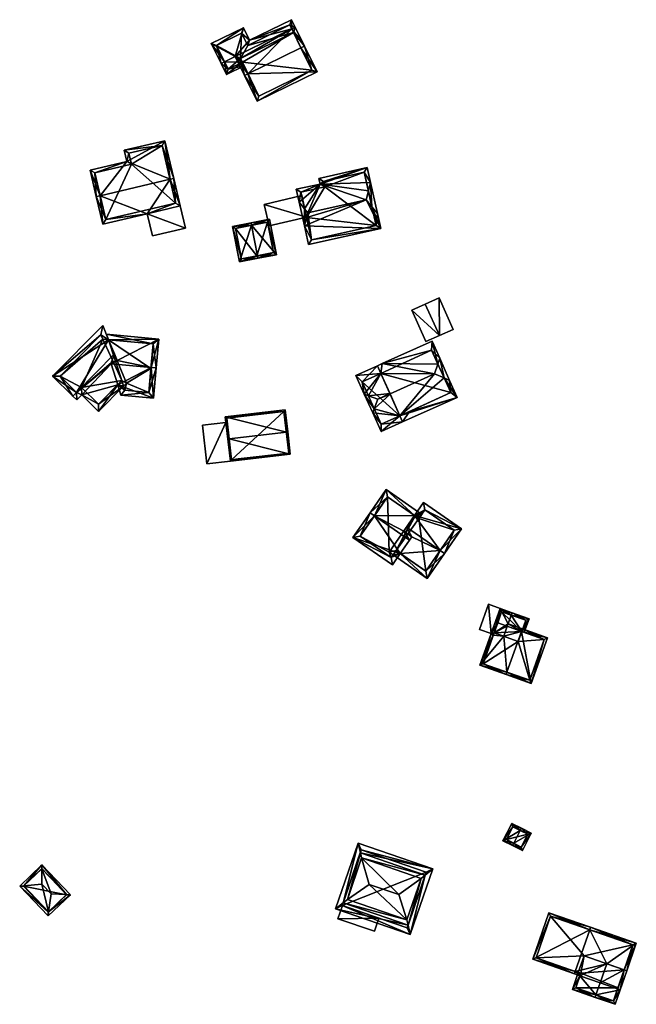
# Model space of a CAD drawing. Header units: inches. Extents: x 2523744 to 2528136, y 1148995 to 1152010.
# Tile 150 of 256: x 2526153 to 2526271, y 1150945 to 1151134. Entities that reach past the tile are written whole.
import ezdxf

# ---------------------------------------------------------------- set-up
doc = ezdxf.new("R2010")
doc.units = ezdxf.units.IN
doc.header["$MEASUREMENT"] = 0
doc.layers.add('Gebaeude Einzelhaus', color=10, linetype='Continuous')
doc.layers.add('Offenes Gebaeude', color=10, linetype='Continuous')

msp = doc.modelspace()

# ---------------------------------------------------------------- meshes
at = {"layer": 'Gebaeude Einzelhaus'}
mesh = msp.add_polyface(dxfattribs=at)
corners = [(2526204.815, 1151132.244, 429.704), (2526205.489, 1151132.575, 429.704), (2526204.784, 1151134.01, 429.042), (2526196.706, 1151130.049, 429.039), (2526193.971, 1151126.921, 429.704), (2526195.533, 1151132.44, 427.934), (2526189.371, 1151129.415, 427.934), (2526191.924, 1151125.916, 429.704), (2526191.25, 1151125.585, 429.704), (2526205.146, 1151131.571, 429.385), (2526206.519, 1151130.476, 428.709), (2526194.975, 1151126.579, 429.385), (2526195.345, 1151125.826, 429.028), (2526192.281, 1151123.486, 428.709), (2526195.675, 1151125.152, 428.709), (2526205.846, 1151130.145, 428.709), (2526192.624, 1151124.49, 429.028), (2526195.19, 1151131.436, 428.245), (2526190.375, 1151129.073, 428.245), (2526204.441, 1151133.006, 429.352), (2526196.364, 1151129.045, 429.35), (2526205.146, 1151131.571, 421.729), (2526204.441, 1151133.006, 421.729), (2526196.364, 1151129.045, 421.729), (2526195.19, 1151131.436, 421.729), (2526190.375, 1151129.073, 421.729), (2526192.624, 1151124.49, 421.729), (2526195.345, 1151125.826, 421.729), (2526194.975, 1151126.579, 421.729)]
mesh.append_faces([[corners[k] for k in face] for face in [(6, 18, 8), (8, 18, 7), (19, 1, 0), (19, 2, 1), (17, 3, 20), (20, 3, 19), (19, 3, 2), (6, 5, 18), (18, 5, 17), (17, 5, 3), (9, 10, 15), (0, 1, 9), (9, 1, 10), (8, 16, 13), (13, 16, 14), (14, 16, 12), (8, 7, 16), (10, 9, 15), (12, 13, 14), (12, 7, 13), (13, 7, 8), (11, 4, 12), (12, 4, 7), (9, 0, 11), (11, 0, 4), (10, 1, 9), (9, 1, 0), (4, 6, 7), (7, 6, 8), (4, 5, 6), (0, 3, 4), (4, 3, 5), (0, 2, 3), (0, 1, 2)]], dxfattribs={"color": 13})
mesh.append_faces([[corners[k] for k in face] for face in [(23, 28, 24), (24, 28, 25), (25, 28, 26), (26, 28, 27), (23, 21, 28), (23, 22, 21), (26, 27, 16), (16, 27, 12), (7, 18, 16), (16, 18, 26), (26, 18, 25), (18, 17, 25), (25, 17, 24), (17, 23, 24), (17, 20, 23), (20, 22, 23), (20, 19, 22), (9, 19, 0), (9, 21, 19), (19, 21, 22)]], dxfattribs={"color": 41})
mesh = msp.add_polyface(dxfattribs=at)
corners = [(2526204.815, 1151132.244, 429.704), (2526207.265, 1151128.956, 433.243), (2526205.489, 1151132.575, 429.704), (2526206.592, 1151128.625, 433.243), (2526196.421, 1151123.633, 433.243), (2526193.971, 1151126.921, 429.704), (2526195.748, 1151123.303, 433.243), (2526198.178, 1151118.351, 428.819), (2526209.695, 1151124.005, 428.819), (2526198.52, 1151119.355, 429.421), (2526208.691, 1151124.348, 429.421), (2526194.975, 1151126.579, 430.362), (2526205.146, 1151131.571, 430.363), (2526205.146, 1151131.571, 429.385), (2526208.691, 1151124.348, 421.729), (2526205.146, 1151131.571, 421.729), (2526194.975, 1151126.579, 429.385), (2526195.345, 1151125.826, 429.028), (2526198.52, 1151119.355, 421.729), (2526195.345, 1151125.826, 421.729), (2526194.975, 1151126.579, 421.729)]
mesh.append_faces([[corners[k] for k in face] for face in [(6, 11, 4), (12, 1, 3), (12, 2, 1), (11, 0, 12), (12, 0, 2), (6, 5, 11), (11, 5, 0), (7, 10, 8), (8, 10, 1), (1, 10, 3), (7, 9, 10), (7, 6, 9), (9, 6, 4), (4, 8, 3), (3, 8, 1), (6, 7, 4), (4, 7, 8), (4, 5, 6), (3, 0, 4), (4, 0, 5), (3, 1, 0), (0, 1, 2)]], dxfattribs={"color": 13})
mesh.append_faces([[corners[k] for k in face] for face in [(14, 19, 15), (15, 19, 20), (14, 18, 19), (10, 9, 14), (14, 9, 18), (18, 17, 19), (17, 11, 16), (17, 4, 11), (18, 9, 17), (17, 9, 4), (11, 13, 16), (11, 12, 13), (13, 14, 15), (13, 10, 14), (12, 3, 13), (13, 3, 10)]], dxfattribs={"color": 41})
mesh = msp.add_polyface(dxfattribs=at)
corners = [(2526173.144, 1151106.808, 428.903), (2526180.484, 1151110.784, 427.47), (2526172.643, 1151108.941, 427.47), (2526181.455, 1151103.37, 432.332), (2526182.185, 1151103.541, 432.332), (2526168.033, 1151100.217, 432.332), (2526166.104, 1151105.154, 428.903), (2526167.304, 1151100.046, 432.332), (2526168.548, 1151094.75, 429.013), (2526177.078, 1151096.754, 429.013), (2526183.429, 1151098.246, 429.013), (2526169.106, 1151095.651, 429.47), (2526182.528, 1151098.805, 429.471), (2526179.925, 1151109.883, 427.96), (2526173.544, 1151108.383, 427.96), (2526174.045, 1151106.249, 429.393), (2526167.005, 1151104.595, 429.393), (2526182.528, 1151098.805, 422.192), (2526179.925, 1151109.883, 422.192), (2526173.544, 1151108.383, 422.192), (2526174.045, 1151106.249, 422.192), (2526167.005, 1151104.595, 422.192), (2526169.106, 1151095.651, 422.192)]
mesh.append_faces([[corners[k] for k in face] for face in [(0, 16, 6), (6, 16, 7), (7, 16, 5), (0, 15, 16), (2, 14, 0), (0, 14, 15), (3, 13, 4), (4, 13, 1), (1, 13, 2), (2, 13, 14), (9, 12, 10), (10, 12, 4), (4, 12, 3), (5, 11, 7), (7, 11, 8), (8, 11, 9), (9, 11, 12), (3, 10, 4), (5, 9, 3), (3, 9, 10), (7, 8, 5), (5, 8, 9), (5, 6, 7), (3, 0, 5), (5, 0, 6), (4, 1, 3), (3, 1, 0), (0, 1, 2)]], dxfattribs={"color": 13})
mesh.append_faces([[corners[k] for k in face] for face in [(20, 22, 21), (18, 20, 19), (17, 22, 20), (17, 20, 18), (11, 22, 17), (11, 17, 12), (21, 22, 5), (5, 22, 11), (16, 21, 5), (20, 21, 15), (15, 21, 16), (19, 20, 14), (14, 20, 15), (18, 19, 13), (13, 19, 14), (17, 18, 3), (3, 18, 13), (12, 17, 3)]], dxfattribs={"color": 41})
mesh = msp.add_polyface(dxfattribs=at)
corners = [(2526221.913, 1151093.941, 428.198), (2526207.268, 1151094.413, 431.234), (2526208.06, 1151090.854, 428.198), (2526219.09, 1151099.435, 433.174), (2526207.681, 1151096.007, 432.455), (2526207.924, 1151096.946, 433.174), (2526220.226, 1151098.064, 431.853), (2526221.275, 1151096.798, 430.635), (2526219.949, 1151102.751, 430.635), (2526219.536, 1151101.158, 431.854), (2526210.258, 1151102.463, 429.114), (2526219.313, 1151105.609, 428.198), (2526210.018, 1151103.538, 428.198), (2526206.253, 1151098.963, 431.234), (2526205.699, 1151101.446, 429.114), (2526207.305, 1151097.693, 432.455), (2526207.266, 1151094.411, 431.234), (2526208.629, 1151091.75, 428.823), (2526221.018, 1151094.511, 428.823), (2526218.744, 1151104.714, 428.822), (2526210.914, 1151102.969, 428.822), (2526211.153, 1151101.894, 429.739), (2526206.595, 1151100.878, 429.739), (2526207.715, 1151096.138, 427.209), (2526207.681, 1151096.007, 421.567), (2526207.715, 1151096.138, 427.309), (2526207.797, 1151096.454, 427.278), (2526207.924, 1151096.946, 427.229), (2526207.924, 1151096.946, 427.129), (2526207.924, 1151096.946, 421.567), (2526207.799, 1151096.462, 427.177), (2526207.849, 1151096.17, 427.309), (2526207.853, 1151096.171, 427.209), (2526208.629, 1151091.75, 421.567), (2526221.018, 1151094.511, 421.567), (2526218.744, 1151104.714, 421.567), (2526210.914, 1151102.969, 421.567), (2526211.153, 1151101.894, 421.567), (2526206.595, 1151100.878, 421.567), (2526207.655, 1151096.124, 427.309), (2526206.735, 1151100.251, 426.752), (2526206.735, 1151100.251, 426.852), (2526207.655, 1151096.124, 427.209)]
mesh.append_faces([[corners[k] for k in face] for face in [(13, 15, 16), (16, 15, 4), (10, 22, 14), (14, 22, 13), (13, 22, 15), (10, 21, 22), (11, 20, 12), (12, 20, 10), (10, 20, 21), (9, 19, 8), (8, 19, 11), (11, 19, 20), (9, 8, 6), (6, 8, 7), (0, 18, 7), (7, 18, 6), (4, 17, 1), (1, 17, 2), (2, 17, 0), (0, 17, 18), (15, 4, 5), (13, 16, 15), (15, 16, 4), (8, 10, 9), (9, 10, 3), (3, 10, 5), (5, 10, 15), (15, 10, 13), (13, 10, 14), (8, 11, 10), (10, 11, 12), (6, 9, 3), (7, 8, 6), (6, 8, 9), (3, 0, 6), (6, 0, 7), (4, 3, 5), (4, 1, 3), (3, 1, 0), (0, 1, 2)]], dxfattribs={"color": 13})
mesh.append_faces([[corners[k] for k in face] for face in [(24, 34, 33), (24, 37, 34), (34, 37, 35), (35, 37, 36), (24, 38, 37), (4, 39, 42), (40, 24, 42), (42, 24, 4), (40, 38, 24), (39, 22, 41), (41, 22, 40), (40, 22, 38), (15, 39, 4), (39, 15, 22), (22, 21, 38), (38, 21, 37), (21, 20, 37), (37, 20, 36), (20, 19, 36), (36, 19, 35), (6, 19, 9), (19, 34, 35), (6, 18, 19), (19, 18, 34), (18, 17, 34), (34, 17, 33), (17, 24, 33), (24, 17, 29), (29, 32, 30), (31, 4, 26), (29, 17, 32), (32, 17, 31), (31, 17, 4), (29, 30, 28), (5, 27, 4), (4, 27, 26), (23, 24, 30), (30, 24, 28), (28, 24, 29), (5, 4, 27), (27, 4, 26), (26, 4, 25), (25, 4, 23), (23, 4, 24)]], dxfattribs={"color": 41})
mesh = msp.add_polyface(dxfattribs=at)
corners = [(2526197.109, 1151094.538, 429.497), (2526193.435, 1151094.326, 427.395), (2526194.776, 1151087.496, 427.395), (2526197.013, 1151095.029, 429.497), (2526198.258, 1151088.686, 429.497), (2526198.354, 1151088.199, 429.497), (2526201.913, 1151088.899, 427.395), (2526200.573, 1151095.728, 427.395), (2526195.171, 1151088.084, 427.684), (2526201.325, 1151089.293, 427.685), (2526198.14, 1151088.663, 429.427), (2526200.179, 1151095.14, 427.685), (2526194.023, 1151093.933, 427.684), (2526198.14, 1151088.663, 421.567), (2526201.325, 1151089.293, 421.567), (2526200.179, 1151095.14, 421.567), (2526194.023, 1151093.933, 421.567), (2526195.171, 1151088.084, 421.567)]
mesh.append_faces([[corners[k] for k in face] for face in [(12, 8, 1), (0, 12, 3), (11, 0, 3), (3, 12, 1), (7, 11, 3), (9, 11, 6), (6, 11, 7), (4, 9, 5), (5, 8, 10), (10, 4, 5), (5, 9, 6), (1, 8, 2), (2, 8, 5), (0, 7, 3), (4, 6, 0), (0, 6, 7), (4, 5, 6), (0, 2, 4), (4, 2, 5), (3, 1, 0), (0, 1, 2)]], dxfattribs={"color": 13})
mesh.append_faces([[corners[k] for k in face] for face in [(13, 17, 16), (13, 16, 15), (13, 15, 14), (8, 17, 13), (8, 13, 10), (16, 17, 12), (12, 17, 8), (15, 16, 0), (0, 16, 12), (11, 15, 0), (14, 15, 9), (9, 15, 11), (13, 14, 9), (10, 13, 9), (10, 9, 4)]], dxfattribs={"color": 41})
mesh = msp.add_polyface(dxfattribs=at)
corners = [(2526169.666, 1151072.576, 429.554), (2526168.531, 1151075.316, 427.462), (2526158.928, 1151065.555, 427.462), (2526163.511, 1151062.449, 431.634), (2526162.809, 1151061.735, 431.634), (2526170.795, 1151069.851, 431.634), (2526172.552, 1151063.656, 427.462), (2526172.218, 1151064.74, 428.206), (2526171.42, 1151063.93, 428.207), (2526164.498, 1151061.984, 430.867), (2526170.179, 1151067.951, 430.968), (2526167.754, 1151058.78, 427.462), (2526170.15, 1151068.127, 431.076), (2526171.318, 1151068.588, 430.696), (2526163.543, 1151061.014, 430.867), (2526163.521, 1151062.439, 431.624), (2526164.486, 1151063.398, 431.612), (2526167.743, 1151060.194, 428.207), (2526168.541, 1151072.681, 428.883), (2526168.185, 1151073.539, 428.228), (2526160.341, 1151065.566, 428.228), (2526171.42, 1151063.93, 428.695), (2526172.033, 1151061.944, 427.462), (2526178.264, 1151061.361, 427.462), (2526177.811, 1151067.24, 431.192), (2526178.804, 1151067.148, 431.192), (2526170.179, 1151067.951, 431.192), (2526179.32, 1151072.68, 427.462), (2526169.667, 1151072.576, 428.133), (2526169.234, 1151073.621, 427.462), (2526178.231, 1151071.778, 428.133), (2526172.218, 1151064.74, 429.26), (2526172.791, 1151062.878, 428.104), (2526177.361, 1151062.45, 428.104), (2526169.666, 1151072.576, 428.133), (2526168.541, 1151072.681, 420.904), (2526169.666, 1151072.576, 420.904), (2526168.185, 1151073.539, 420.904), (2526160.341, 1151065.566, 420.904), (2526163.521, 1151062.439, 420.904), (2526164.486, 1151063.398, 420.904), (2526167.743, 1151060.194, 420.904), (2526172.218, 1151064.74, 420.904), (2526172.552, 1151063.656, 420.904), (2526173.121, 1151064.234, 420.904), (2526172.791, 1151062.878, 420.904), (2526177.361, 1151062.45, 420.904), (2526177.794, 1151067.059, 420.904), (2526178.231, 1151071.778, 420.904), (2526169.667, 1151072.576, 420.904)]
mesh.append_faces([[corners[k] for k in face] for face in [(22, 33, 23), (23, 33, 25), (25, 33, 24), (21, 32, 22), (22, 32, 33), (21, 31, 32), (25, 30, 27), (27, 30, 29), (29, 30, 28), (25, 24, 30), (13, 27, 28), (28, 27, 29), (13, 24, 27), (27, 24, 25), (12, 26, 13), (13, 26, 24), (21, 24, 26), (21, 23, 24), (24, 23, 25), (21, 22, 23), (2, 20, 4), (4, 20, 3), (0, 19, 1), (1, 19, 2), (2, 19, 20), (0, 18, 19), (4, 3, 15), (6, 8, 7), (9, 17, 11), (11, 17, 6), (6, 17, 8), (9, 16, 17), (4, 15, 14), (14, 15, 9), (9, 15, 16), (9, 3, 14), (14, 3, 4), (3, 12, 5), (5, 12, 13), (9, 10, 3), (3, 10, 12), (6, 8, 11), (11, 8, 9), (9, 8, 10), (6, 7, 8), (0, 3, 5), (0, 2, 3), (3, 2, 4), (0, 1, 2)]], dxfattribs={"color": 13})
mesh.append_faces([[corners[k] for k in face] for face in [(47, 49, 48), (43, 44, 45), (45, 44, 46), (46, 44, 47), (47, 44, 49), (48, 49, 30), (30, 49, 28), (30, 47, 48), (24, 33, 30), (30, 33, 47), (47, 33, 46), (33, 32, 46), (46, 32, 45), (6, 32, 7), (7, 32, 31), (6, 45, 32), (6, 43, 45), (21, 7, 31), (21, 8, 7), (21, 10, 8), (21, 26, 10), (26, 12, 10), (42, 44, 43), (42, 36, 44), (42, 35, 36), (35, 38, 37), (42, 40, 35), (35, 40, 38), (38, 40, 39), (42, 41, 40), (5, 13, 0), (0, 13, 34), (7, 42, 6), (6, 42, 43), (8, 42, 7), (17, 41, 8), (8, 41, 42), (17, 40, 41), (17, 16, 40), (16, 39, 40), (16, 15, 39), (15, 3, 39), (3, 20, 39), (39, 20, 38), (20, 19, 38), (38, 19, 37), (19, 35, 37), (19, 18, 35), (34, 18, 0), (36, 35, 34), (34, 35, 18)]], dxfattribs={"color": 41})
mesh = msp.add_polyface(dxfattribs=at)
corners = [(2526234.078, 1151065.234, 430.955), (2526236.595, 1151061.509, 427.552), (2526235.129, 1151064.774, 430.302), (2526225.572, 1151057.982, 428.549), (2526226.104, 1151056.798, 427.552), (2526232.258, 1151066.031, 432.087), (2526223.748, 1151062.21, 432.086), (2526233.225, 1151069.013, 430.303), (2526232.863, 1151067.895, 430.971), (2526222.202, 1151067.986, 427.552), (2526221.916, 1151066.122, 428.768), (2526231.759, 1151072.278, 427.552), (2526221.268, 1151067.566, 427.552), (2526223.655, 1151062.251, 432.029), (2526223.716, 1151062.114, 432.028), (2526227.417, 1151058.826, 428.559), (2526235.35, 1151062.45, 428.604), (2526231.65, 1151070.55, 428.729), (2526217.131, 1151065.709, 427.552), (2526218.734, 1151062.14, 430.557), (2526219.547, 1151061.828, 431.032), (2526221.351, 1151061.134, 432.087), (2526220.669, 1151059.321, 431.03), (2526220.364, 1151058.509, 430.557), (2526221.966, 1151054.94, 427.552), (2526218.35, 1151064.5, 428.783), (2526222, 1151056.35, 428.53), (2526225.572, 1151057.982, 421.174), (2526235.35, 1151062.45, 421.174), (2526231.65, 1151070.55, 421.174), (2526221.916, 1151066.122, 421.174), (2526218.35, 1151064.5, 421.174), (2526222, 1151056.35, 421.174)]
mesh.append_faces([[corners[k] for k in face] for face in [(23, 26, 24), (24, 26, 4), (4, 26, 3), (23, 22, 26), (19, 22, 23), (19, 20, 22), (12, 25, 18), (18, 25, 19), (19, 25, 20), (12, 10, 25), (22, 14, 21), (21, 14, 6), (22, 3, 14), (3, 24, 4), (22, 23, 3), (3, 23, 24), (20, 22, 21), (20, 19, 22), (22, 19, 23), (13, 21, 6), (10, 20, 13), (13, 20, 21), (10, 19, 20), (10, 18, 19), (10, 12, 18), (9, 10, 12), (9, 17, 10), (17, 7, 8), (9, 11, 17), (17, 11, 7), (2, 0, 7), (7, 0, 8), (2, 16, 0), (15, 4, 3), (2, 1, 16), (16, 1, 15), (15, 1, 4), (6, 14, 3), (6, 10, 13), (10, 9, 12), (9, 8, 11), (11, 8, 7), (6, 5, 10), (10, 5, 9), (9, 5, 8), (0, 8, 5), (2, 7, 0), (0, 7, 8), (3, 5, 6), (3, 0, 5), (4, 1, 3), (3, 1, 0), (0, 1, 2)]], dxfattribs={"color": 13})
mesh.append_faces([[corners[k] for k in face] for face in [(30, 27, 31), (31, 27, 32), (26, 27, 3), (26, 32, 27), (26, 31, 32), (20, 25, 22), (22, 25, 26), (26, 25, 31), (10, 31, 25), (10, 30, 31), (29, 28, 30), (30, 28, 27), (10, 17, 30), (30, 17, 29), (0, 17, 8), (0, 16, 17), (17, 16, 29), (29, 16, 28), (15, 28, 16), (15, 27, 28), (15, 3, 27)]], dxfattribs={"color": 41})
mesh = msp.add_polyface(dxfattribs=at)
corners = [(2526203.796, 1151054.851, 431.869), (2526204.044, 1151054.88, 431.869), (2526203.558, 1151059.085, 427.952), (2526192.058, 1151057.754, 427.952), (2526192.793, 1151053.577, 431.869), (2526192.544, 1151053.548, 431.869), (2526204.54, 1151050.596, 427.952), (2526193.04, 1151049.265, 427.952), (2526203.338, 1151058.808, 428.183), (2526192.335, 1151057.534, 428.184), (2526193.26, 1151049.543, 428.18), (2526204.263, 1151050.816, 428.179), (2526203.338, 1151058.808, 421.238), (2526204.263, 1151050.816, 421.238), (2526192.335, 1151057.534, 421.238), (2526192.43, 1151056.714, 427.867), (2526192.43, 1151056.714, 427.767), (2526193.26, 1151049.543, 421.238), (2526193.26, 1151049.543, 427.767), (2526193.26, 1151049.543, 427.867), (2526194.535, 1151049.691, 427.329), (2526194.535, 1151049.691, 427.429)]
mesh.append_faces([[corners[k] for k in face] for face in [(0, 8, 1), (11, 0, 1), (6, 10, 11), (6, 11, 1), (7, 10, 6), (4, 10, 5), (9, 4, 5), (5, 10, 7), (8, 9, 3), (3, 9, 5), (1, 8, 2), (2, 8, 3), (7, 4, 5), (7, 6, 4), (4, 6, 0), (0, 6, 1), (0, 3, 4), (4, 3, 5), (0, 2, 3), (0, 1, 2)]], dxfattribs={"color": 13})
mesh.append_faces([[corners[k] for k in face] for face in [(12, 17, 14), (13, 17, 12), (17, 20, 18), (21, 10, 19), (20, 11, 21), (21, 11, 10), (17, 13, 20), (20, 13, 11), (10, 15, 19), (16, 17, 18), (16, 14, 17), (15, 9, 16), (16, 9, 14), (10, 4, 15), (15, 4, 9), (9, 8, 14), (14, 8, 12), (0, 11, 8), (8, 11, 12), (12, 11, 13)]], dxfattribs={"color": 41})
mesh = msp.add_polyface(dxfattribs=at)
corners = [(2526233.32, 1151032.132, 431.312), (2526234.141, 1151031.561, 431.312), (2526237.4, 1151036.245, 426.445), (2526228.392, 1151038.81, 429.038), (2526230.128, 1151041.305, 426.445), (2526226.869, 1151036.621, 431.312), (2526227.884, 1151034.738, 430.508), (2526226.317, 1151035.828, 430.508), (2526225.665, 1151031.55, 427.277), (2526224.273, 1151031.301, 426.445), (2526224.844, 1151032.121, 427.277), (2526230.801, 1151026.76, 426.445), (2526230.551, 1151028.153, 427.278), (2526236.008, 1151035.995, 427.298), (2526230.378, 1151039.913, 427.298), (2526228.528, 1151038.715, 429.038), (2526229.209, 1151038.231, 429.045), (2526229.78, 1151039.053, 426.445), (2526228.528, 1151038.715, 427.317), (2526229.209, 1151038.231, 427.325), (2526228.392, 1151038.81, 427.317), (2526222.959, 1151043.799, 426.445), (2526220.688, 1151038.782, 431.202), (2526219.866, 1151039.354, 431.202), (2526227.433, 1151034.09, 431.202), (2526225.665, 1151031.55, 428.649), (2526216.574, 1151034.62, 426.445), (2526224.139, 1151029.358, 426.445), (2526217.966, 1151034.87, 427.27), (2526223.889, 1151030.75, 427.27), (2526224.844, 1151032.121, 428.649), (2526223.209, 1151042.406, 427.324), (2526224.273, 1151031.301, 420.278), (2526224.844, 1151032.121, 420.278), (2526230.551, 1151028.153, 420.278), (2526236.008, 1151035.995, 420.278), (2526230.378, 1151039.913, 420.278), (2526229.209, 1151038.231, 420.278), (2526228.528, 1151038.715, 420.278), (2526228.392, 1151038.81, 420.278), (2526223.528, 1151031.819, 420.278), (2526223.209, 1151042.406, 420.278), (2526217.966, 1151034.87, 420.278), (2526223.889, 1151030.75, 420.278)]
mesh.append_faces([[corners[k] for k in face] for face in [(21, 31, 23), (23, 31, 22), (17, 20, 21), (21, 20, 31), (19, 18, 17), (17, 18, 20), (26, 29, 27), (27, 29, 25), (25, 29, 30), (23, 28, 26), (26, 28, 29), (23, 22, 28), (22, 25, 24), (23, 26, 22), (22, 26, 25), (25, 26, 27), (7, 24, 6), (20, 22, 7), (7, 22, 24), (20, 21, 22), (22, 21, 23), (20, 17, 21), (20, 18, 17), (17, 18, 19), (4, 14, 3), (3, 14, 15), (15, 14, 16), (13, 1, 0), (4, 2, 14), (14, 2, 13), (13, 2, 1), (8, 9, 10), (12, 11, 8), (8, 11, 9), (12, 1, 11), (12, 0, 1), (0, 11, 1), (0, 8, 11), (11, 8, 9), (9, 8, 10), (0, 6, 8), (0, 5, 6), (6, 5, 7), (0, 3, 5), (0, 2, 3), (3, 2, 4), (0, 1, 2)]], dxfattribs={"color": 13})
mesh.append_faces([[corners[k] for k in face] for face in [(39, 40, 41), (41, 40, 42), (42, 40, 43), (43, 40, 32), (30, 8, 25), (30, 10, 8), (29, 10, 30), (29, 9, 10), (29, 43, 9), (9, 43, 32), (29, 28, 43), (43, 28, 42), (28, 41, 42), (22, 31, 28), (28, 31, 41), (20, 41, 31), (20, 39, 41), (24, 25, 6), (6, 25, 8), (34, 37, 35), (35, 37, 36), (34, 33, 37), (37, 33, 38), (38, 33, 39), (39, 33, 40), (40, 33, 32), (19, 15, 16), (19, 18, 15), (19, 37, 18), (18, 37, 38), (18, 3, 15), (18, 20, 3), (18, 38, 20), (20, 38, 39), (14, 19, 16), (14, 37, 19), (14, 36, 37), (14, 13, 36), (36, 13, 35), (0, 12, 13), (13, 12, 35), (35, 12, 34), (8, 34, 12), (8, 33, 34), (8, 10, 33), (9, 33, 10), (9, 32, 33), (5, 3, 7), (7, 3, 20)]], dxfattribs={"color": 41})
mesh = msp.add_polyface(dxfattribs=at)
corners = [(2526243.1, 1151016.156, 425.478), (2526243.517, 1151015.837, 425.657), (2526243.685, 1151016.308, 425.657), (2526243.046, 1151016.004, 425.478), (2526246.19, 1151017.565, 426.354), (2526245.513, 1151015.659, 426.353), (2526246.358, 1151018.036, 426.354), (2526244.818, 1151020.993, 425.478), (2526246.951, 1151019.705, 426.354), (2526247.118, 1151020.176, 426.354), (2526248.986, 1151016.572, 425.036), (2526249.458, 1151016.405, 424.814), (2526250.385, 1151019.016, 424.814), (2526244.361, 1151018.214, 425.657), (2526243.685, 1151016.308, 425.658), (2526245.121, 1151020.354, 425.657), (2526244.529, 1151018.686, 425.657), (2526249.746, 1151018.713, 425.036), (2526245.121, 1151020.354, 417.938), (2526249.746, 1151018.713, 417.938), (2526244.361, 1151018.214, 417.938), (2526243.685, 1151016.308, 417.938), (2526248.986, 1151016.572, 417.938), (2526248.31, 1151014.666, 417.938)]
mesh.append_faces([[corners[k] for k in face] for face in [(12, 17, 9), (9, 17, 8), (12, 11, 17), (17, 11, 10), (15, 9, 8), (13, 7, 16), (16, 7, 15), (15, 7, 9), (1, 0, 14), (14, 0, 13), (13, 0, 7), (1, 3, 0), (10, 6, 4), (10, 8, 6), (10, 12, 8), (8, 12, 9), (10, 11, 12), (7, 8, 9), (7, 6, 8), (0, 2, 7), (7, 2, 6), (6, 2, 4), (4, 2, 5), (3, 1, 0), (0, 1, 2)]], dxfattribs={"color": 13})
mesh.append_faces([[corners[k] for k in face] for face in [(22, 18, 19), (22, 20, 18), (22, 21, 20), (22, 23, 21), (19, 17, 22), (22, 17, 10), (13, 21, 14), (16, 20, 13), (13, 20, 21), (15, 18, 16), (16, 18, 20), (8, 17, 15), (15, 17, 18), (18, 17, 19)]], dxfattribs={"color": 41})
mesh = msp.add_polyface(dxfattribs=at)
corners = [(2526248.926, 1151016.594, 427.395), (2526250.815, 1151006.57, 425.478), (2526253.931, 1151015.348, 425.478), (2526246.144, 1151008.759, 427.395), (2526245.976, 1151008.286, 427.395), (2526249.093, 1151017.065, 427.395), (2526243.517, 1151015.837, 425.657), (2526243.046, 1151016.004, 425.478), (2526240.941, 1151010.074, 425.478), (2526245.513, 1151015.659, 426.353), (2526246.358, 1151018.036, 426.354), (2526246.19, 1151017.565, 426.354), (2526243.685, 1151016.308, 425.657), (2526250.511, 1151007.209, 425.665), (2526253.293, 1151015.044, 425.665), (2526241.58, 1151010.378, 425.658), (2526248.986, 1151016.572, 425.036), (2526253.293, 1151015.044, 417.938), (2526248.986, 1151016.572, 417.938), (2526243.685, 1151016.308, 417.938), (2526241.58, 1151010.378, 417.938), (2526250.511, 1151007.209, 417.938), (2526248.31, 1151014.666, 417.938)]
mesh.append_faces([[corners[k] for k in face] for face in [(6, 15, 7), (7, 15, 8), (8, 15, 4), (4, 15, 3), (5, 0, 10), (10, 0, 11), (1, 14, 2), (2, 14, 5), (5, 14, 0), (1, 13, 14), (1, 4, 13), (13, 4, 3), (6, 9, 12), (9, 0, 11), (11, 0, 10), (10, 0, 5), (9, 3, 0), (6, 8, 9), (9, 8, 3), (3, 8, 4), (6, 7, 8), (0, 2, 5), (4, 1, 3), (3, 1, 0), (0, 1, 2)]], dxfattribs={"color": 13})
mesh.append_faces([[corners[k] for k in face] for face in [(17, 22, 18), (22, 20, 19), (17, 21, 22), (22, 21, 20), (14, 13, 17), (17, 13, 21), (3, 21, 13), (3, 20, 21), (3, 15, 20), (6, 20, 15), (12, 19, 6), (6, 19, 20), (0, 16, 11), (16, 17, 18), (0, 14, 16), (16, 14, 17)]], dxfattribs={"color": 41})
mesh = msp.add_polyface(dxfattribs=at)
corners = [(2526248.675, 1150978.349, 421.706), (2526247.043, 1150979.726, 420.572), (2526245.372, 1150976.391, 420.572), (2526248.899, 1150978.796, 421.706), (2526247.452, 1150975.908, 421.706), (2526247.228, 1150975.461, 421.706), (2526249.12, 1150974.513, 420.572), (2526250.791, 1150977.848, 420.572), (2526247.266, 1150979.055, 420.845), (2526246.043, 1150976.614, 420.845), (2526248.897, 1150975.184, 420.84), (2526250.12, 1150977.625, 420.84), (2526247.266, 1150979.055, 415.975), (2526250.12, 1150977.625, 415.975), (2526246.043, 1150976.614, 415.975), (2526248.897, 1150975.184, 415.975)]
mesh.append_faces([[corners[k] for k in face] for face in [(0, 8, 3), (11, 0, 3), (7, 10, 11), (7, 11, 3), (6, 10, 7), (4, 10, 5), (9, 4, 5), (5, 10, 6), (8, 9, 2), (2, 9, 5), (3, 8, 1), (1, 8, 2), (4, 7, 0), (0, 7, 3), (5, 6, 4), (4, 6, 7), (0, 2, 4), (4, 2, 5), (3, 1, 0), (0, 1, 2)]], dxfattribs={"color": 13})
mesh.append_faces([[corners[k] for k in face] for face in [(13, 15, 14), (13, 14, 12), (11, 15, 13), (10, 15, 11), (14, 15, 10), (4, 14, 10), (9, 14, 4), (12, 14, 8), (8, 14, 9), (0, 12, 8), (13, 12, 11), (11, 12, 0)]], dxfattribs={"color": 41})
mesh = msp.add_polyface(dxfattribs=at)
corners = [(2526231.913, 1150970.97, 422.72), (2526217.561, 1150975.909, 422.72), (2526217.995, 1150974.096, 423.29), (2526230.456, 1150969.807, 423.29), (2526218.234, 1150973.096, 423.605), (2526229.653, 1150969.166, 423.605), (2526227.589, 1150958.403, 422.72), (2526227.155, 1150960.215, 423.29), (2526226.916, 1150961.215, 423.605), (2526214.696, 1150964.504, 423.291), (2526213.238, 1150963.34, 422.72), (2526215.498, 1150965.144, 423.605), (2526225.358, 1150966.076, 426.702), (2526219.718, 1150968.016, 426.702), (2526230.643, 1150970.35, 423.082), (2526218.181, 1150974.639, 423.082), (2526214.509, 1150963.96, 423.082), (2526226.969, 1150959.674, 423.083), (2526218.181, 1150974.639, 414.121), (2526230.643, 1150970.35, 414.12), (2526214.509, 1150963.96, 414.12), (2526214.559, 1150963.943, 419.633), (2526221.563, 1150961.533, 419.733), (2526214.559, 1150963.943, 419.733), (2526221.563, 1150961.533, 419.633), (2526226.969, 1150959.674, 414.12)]
mesh.append_faces([[corners[k] for k in face] for face in [(16, 10, 9), (7, 6, 17), (17, 6, 16), (16, 6, 10), (2, 9, 1), (1, 9, 10), (6, 3, 0), (6, 7, 3), (0, 15, 1), (1, 15, 2), (0, 14, 15), (0, 3, 14), (4, 12, 5), (4, 13, 12), (13, 4, 11), (8, 5, 12), (8, 13, 11), (8, 12, 13), (9, 8, 11), (9, 7, 8), (9, 10, 7), (7, 10, 6), (2, 11, 4), (2, 9, 11), (2, 1, 9), (9, 1, 10), (7, 5, 8), (7, 3, 5), (7, 6, 3), (3, 6, 0), (3, 4, 5), (0, 2, 3), (3, 2, 4), (0, 1, 2)]], dxfattribs={"color": 13})
mesh.append_faces([[corners[k] for k in face] for face in [(19, 25, 20), (19, 20, 18), (25, 7, 17), (14, 3, 19), (19, 3, 25), (25, 3, 7), (17, 22, 24), (24, 25, 17), (21, 20, 24), (24, 20, 25), (22, 16, 23), (23, 16, 21), (16, 22, 17), (21, 16, 20), (9, 20, 16), (2, 18, 9), (9, 18, 20), (2, 15, 18), (15, 14, 18), (18, 14, 19)]], dxfattribs={"color": 41})
mesh = msp.add_polyface(dxfattribs=at)
corners = [(2526161.598, 1150966.047, 419.554), (2526156.875, 1150971.741, 419.327), (2526156.874, 1150971.018, 419.553), (2526162.323, 1150966.011, 419.327), (2526158.618, 1150966.195, 420.488), (2526156.871, 1150968.031, 420.488), (2526158.155, 1150962.741, 419.543), (2526158.049, 1150961.949, 419.327), (2526153.397, 1150967.745, 419.543), (2526152.601, 1150967.679, 419.327), (2526161.615, 1150966.029, 419.543), (2526156.858, 1150971.035, 419.543), (2526158.066, 1150962.656, 419.501), (2526153.309, 1150967.661, 419.501), (2526161.615, 1150966.029, 414.021), (2526156.858, 1150971.035, 414.021), (2526153.309, 1150967.661, 414.021), (2526158.066, 1150962.656, 414.021)]
mesh.append_faces([[corners[k] for k in face] for face in [(12, 6, 7), (13, 12, 9), (8, 13, 9), (9, 12, 7), (11, 8, 1), (2, 11, 1), (0, 2, 1), (1, 8, 9), (3, 6, 10), (10, 0, 3), (7, 6, 3), (3, 0, 1), (6, 9, 7), (6, 8, 9), (4, 5, 6), (6, 5, 8), (2, 8, 5), (2, 1, 8), (8, 1, 9), (6, 0, 4), (7, 3, 6), (6, 3, 0), (0, 2, 4), (4, 2, 5), (3, 1, 0), (0, 1, 2)]], dxfattribs={"color": 13})
mesh.append_faces([[corners[k] for k in face] for face in [(14, 17, 16), (14, 16, 15), (6, 17, 14), (12, 17, 6), (6, 14, 10), (16, 17, 13), (13, 17, 12), (15, 16, 8), (8, 16, 13), (11, 15, 8), (2, 15, 11), (14, 15, 0), (0, 15, 2), (10, 14, 0)]], dxfattribs={"color": 41})
mesh = msp.add_polyface(dxfattribs=at)
corners = [(2526260.141, 1150950.475, 422.203), (2526260.305, 1150950.946, 422.203), (2526259.833, 1150951.11, 422), (2526258.696, 1150947.848, 422), (2526263.23, 1150946.799, 423.878), (2526263.065, 1150946.326, 423.878), (2526264.037, 1150949.118, 423.878), (2526267.859, 1150947.788, 422), (2526268.66, 1150951.605, 422.231), (2526265.311, 1150952.773, 423.877), (2526266.886, 1150944.995, 422), (2526269.131, 1150951.441, 422), (2526259.334, 1150948.155, 422.204), (2526266.579, 1150945.633, 422.232), (2526267.388, 1150947.952, 422.232), (2526262.021, 1150959.303, 426.315), (2526262.185, 1150959.775, 426.315), (2526254.186, 1150962.561, 422.443), (2526251.076, 1150953.633, 422.443), (2526259.239, 1150951.317, 426.314), (2526259.075, 1150950.846, 426.314), (2526270.969, 1150956.715, 422), (2526260.141, 1150950.475, 425.791), (2526260.305, 1150950.946, 425.791), (2526270.333, 1150956.408, 422.232), (2526254.494, 1150961.925, 422.672), (2526251.714, 1150953.94, 422.672), (2526259.833, 1150951.11, 415.157), (2526260.305, 1150950.946, 415.157), (2526259.334, 1150948.155, 415.157), (2526266.579, 1150945.633, 415.157), (2526267.456, 1150948.148, 415.157), (2526268.66, 1150951.605, 415.157), (2526260.943, 1150954.294, 415.157), (2526270.333, 1150956.408, 415.157), (2526254.494, 1150961.925, 415.157), (2526251.714, 1150953.94, 415.157)]
mesh.append_faces([[corners[k] for k in face] for face in [(20, 26, 19), (25, 16, 15), (25, 17, 16), (20, 18, 26), (26, 18, 25), (25, 18, 17), (11, 24, 21), (21, 24, 16), (16, 24, 15), (11, 8, 24), (20, 19, 22), (22, 19, 23), (9, 22, 6), (9, 19, 22), (22, 19, 20), (9, 15, 19), (8, 21, 9), (9, 21, 15), (15, 21, 16), (8, 11, 21), (15, 18, 19), (19, 18, 20), (15, 17, 18), (15, 16, 17), (7, 8, 11), (7, 14, 8), (10, 13, 7), (7, 13, 14), (10, 5, 13), (13, 5, 4), (3, 12, 5), (5, 12, 4), (2, 0, 3), (3, 0, 12), (2, 1, 0), (8, 7, 11), (7, 4, 10), (10, 4, 5), (9, 6, 8), (8, 6, 7), (7, 6, 4), (0, 4, 6), (0, 3, 4), (4, 3, 5), (0, 2, 3), (0, 1, 2)]], dxfattribs={"color": 13})
mesh.append_faces([[corners[k] for k in face] for face in [(32, 33, 34), (34, 33, 35), (35, 33, 36), (36, 33, 27), (23, 1, 22), (22, 1, 0), (26, 2, 19), (19, 2, 23), (23, 2, 1), (26, 36, 2), (2, 36, 27), (26, 25, 36), (36, 25, 35), (15, 35, 25), (15, 34, 35), (15, 24, 34), (8, 34, 24), (8, 32, 34), (6, 22, 0), (33, 28, 27), (28, 31, 29), (29, 31, 30), (33, 32, 28), (28, 32, 31), (14, 31, 8), (8, 31, 32), (13, 30, 14), (14, 30, 31), (4, 30, 13), (4, 29, 30), (4, 12, 29), (0, 29, 12), (0, 28, 29), (0, 1, 28), (2, 28, 1), (2, 27, 28)]], dxfattribs={"color": 41})
at = {"layer": 'Offenes Gebaeude'}
mesh = msp.add_polyface(dxfattribs=at)
corners = [(2526199.54, 1151098.545, 426.852), (2526200.515, 1151094.431, 427.309), (2526207.655, 1151096.124, 427.309), (2526206.735, 1151100.251, 426.852), (2526207.849, 1151096.17, 427.309), (2526207.797, 1151096.454, 427.278), (2526207.715, 1151096.138, 427.309), (2526207.655, 1151096.124, 427.209), (2526200.515, 1151094.431, 427.209), (2526207.715, 1151096.138, 427.209), (2526207.853, 1151096.171, 427.209), (2526199.54, 1151098.545, 426.752), (2526206.735, 1151100.251, 426.752), (2526207.799, 1151096.462, 427.177)]
mesh.append_faces([[corners[k] for k in face] for face in [(4, 5, 6), (0, 2, 3), (0, 1, 2)]], dxfattribs={"color": 13})
mesh.append_faces([[corners[k] for k in face] for face in [(9, 13, 10), (7, 11, 12), (7, 8, 11), (1, 0, 8), (8, 0, 11), (11, 3, 12), (11, 0, 3), (10, 4, 9), (9, 4, 6), (8, 7, 1), (1, 7, 2)]], dxfattribs={"color": 41})
mesh = msp.add_polyface(dxfattribs=at)
corners = [(2526184.426, 1151093.998, 427.655), (2526177.078, 1151096.754, 429.013), (2526178.076, 1151092.506, 427.655), (2526183.429, 1151098.246, 429.013), (2526184.426, 1151093.998, 427.555), (2526178.076, 1151092.506, 427.555), (2526183.429, 1151098.246, 428.913), (2526177.078, 1151096.754, 428.913)]
mesh.append_faces([[corners[k] for k in face] for face in [(3, 1, 0), (0, 1, 2)]], dxfattribs={"color": 13})
mesh.append_faces([[corners[k] for k in face] for face in [(4, 7, 6), (5, 7, 4), (2, 7, 5), (1, 7, 2), (6, 7, 3), (3, 7, 1), (4, 6, 0), (0, 6, 3), (5, 4, 2), (2, 4, 0)]], dxfattribs={"color": 41})
mesh = msp.add_polyface(dxfattribs=at)
corners = [(2526233.109, 1151080.613, 426.593), (2526233.179, 1151073.365, 427.92), (2526235.83, 1151074.555, 426.593), (2526230.459, 1151079.423, 427.92), (2526227.876, 1151078.263, 426.593), (2526230.596, 1151072.205, 426.593), (2526233.109, 1151080.613, 426.493), (2526235.83, 1151074.555, 426.493), (2526230.459, 1151079.423, 427.82), (2526227.876, 1151078.263, 426.493), (2526230.596, 1151072.205, 426.493), (2526233.179, 1151073.365, 427.82)]
mesh.append_faces([[corners[k] for k in face] for face in [(5, 1, 4), (4, 1, 3), (3, 1, 0), (0, 1, 2)]], dxfattribs={"color": 13})
mesh.append_faces([[corners[k] for k in face] for face in [(9, 11, 10), (8, 11, 9), (6, 11, 8), (7, 11, 6), (10, 11, 5), (5, 11, 1), (2, 11, 7), (1, 11, 2), (9, 10, 4), (4, 10, 5), (8, 9, 4), (3, 8, 4), (6, 8, 0), (0, 8, 3), (7, 6, 2), (2, 6, 0)]], dxfattribs={"color": 41})
mesh = msp.add_polyface(dxfattribs=at)
corners = [(2526192.181, 1151056.685, 427.952), (2526187.696, 1151056.166, 426.688), (2526188.555, 1151048.746, 426.688), (2526193.04, 1151049.265, 427.952), (2526193.26, 1151049.543, 427.867), (2526194.564, 1151049.441, 427.429), (2526194.535, 1151049.691, 427.429), (2526192.43, 1151056.714, 427.867), (2526192.43, 1151056.714, 427.767), (2526192.181, 1151056.685, 427.852), (2526187.696, 1151056.166, 426.588), (2526188.555, 1151048.746, 426.588), (2526193.04, 1151049.265, 427.852), (2526194.564, 1151049.441, 427.329), (2526194.535, 1151049.691, 427.329), (2526193.26, 1151049.543, 427.767)]
mesh.append_faces([[corners[k] for k in face] for face in [(0, 4, 7), (4, 5, 6), (0, 3, 4), (4, 3, 5), (0, 2, 3), (0, 1, 2)]], dxfattribs={"color": 13})
mesh.append_faces([[corners[k] for k in face] for face in [(13, 15, 14), (15, 9, 8), (13, 12, 15), (15, 12, 9), (10, 9, 11), (11, 9, 12), (13, 14, 5), (5, 14, 6), (3, 12, 5), (5, 12, 13), (3, 2, 12), (12, 2, 11), (2, 1, 11), (11, 1, 10), (7, 9, 0), (0, 9, 1), (1, 9, 10), (7, 8, 9)]], dxfattribs={"color": 41})
mesh = msp.add_polyface(dxfattribs=at)
corners = [(2526243.1, 1151016.156, 425.478), (2526242.581, 1151021.786, 425.035), (2526240.864, 1151016.95, 425.035), (2526244.818, 1151020.993, 425.478), (2526243.1, 1151016.156, 425.378), (2526240.864, 1151016.95, 424.935), (2526244.818, 1151020.993, 425.378), (2526242.581, 1151021.786, 424.935)]
mesh.append_faces([[corners[k] for k in face] for face in [(3, 1, 0), (0, 1, 2)]], dxfattribs={"color": 13})
mesh.append_faces([[corners[k] for k in face] for face in [(4, 7, 6), (5, 7, 4), (2, 1, 5), (5, 1, 7), (1, 6, 7), (1, 3, 6), (4, 6, 0), (0, 6, 3), (0, 2, 4), (4, 2, 5)]], dxfattribs={"color": 41})
mesh = msp.add_polyface(dxfattribs=at)
corners = [(2526213.694, 1150961.428, 419.733), (2526221.563, 1150961.533, 419.733), (2526214.559, 1150963.943, 419.733), (2526220.698, 1150959.018, 419.733), (2526213.694, 1150961.428, 419.633), (2526214.559, 1150963.943, 419.633), (2526220.698, 1150959.018, 419.633), (2526221.563, 1150961.533, 419.633)]
mesh.append_faces([[corners[k] for k in face] for face in [(3, 1, 0), (0, 1, 2)]], dxfattribs={"color": 13})
mesh.append_faces([[corners[k] for k in face] for face in [(6, 4, 7), (7, 4, 5), (6, 7, 3), (3, 7, 1), (3, 0, 6), (6, 0, 4), (4, 2, 5), (4, 0, 2)]], dxfattribs={"color": 41})

doc.saveas('drawing.dxf')
